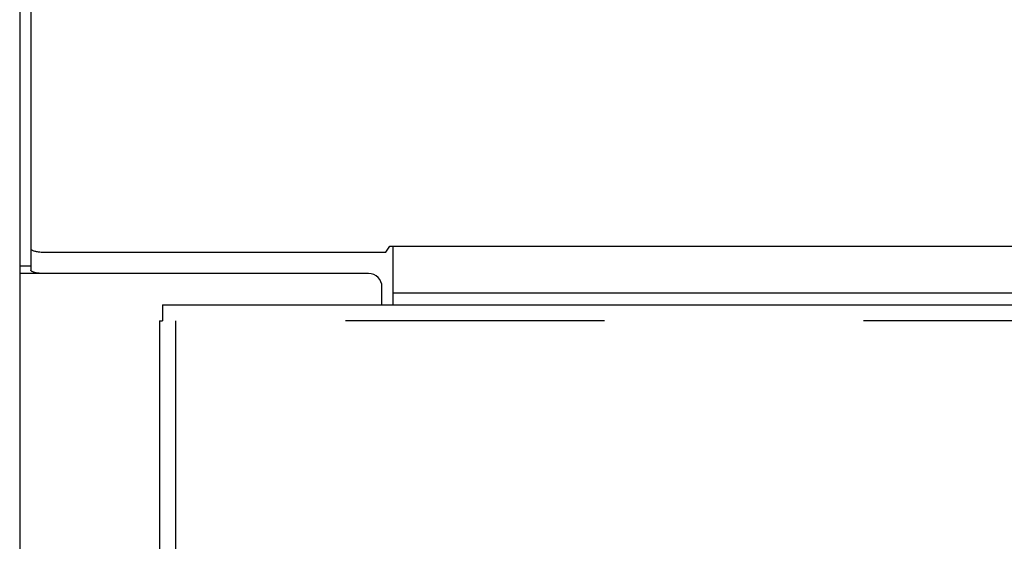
# Model space of a CAD drawing. Header units: inches. Extents: x 0 to 221, y 0 to 143.
# Tile 157 of 256: x 37.2 to 41.81, y 104.09 to 106.53. Entities that reach past the tile are written whole.
import ezdxf

# ---------------------------------------------------------------- set-up
doc = ezdxf.new("R2010")
doc.units = ezdxf.units.IN
doc.header["$LTSCALE"] = 12.142857
doc.header["$MEASUREMENT"] = 0
doc.linetypes.add('HIDDEN', pattern=[0.2, 0.1, -0.1])
doc.layers.get('0').update_dxf_attribs({"linetype": 'CONTINUOUS'})
doc.layers.add('LEFTHAND_DOOR_ASSEMBLY', color=7, linetype='CONTINUOUS')

msp = doc.modelspace()

# ---------------------------------------------------------------- linework, layer by layer
at = {"color": 7, "linetype": 'Continuous'}
for p, q in [((37.2492, 110.2097), (37.2492, 105.3578)), ((38.9131, 105.4421), (38.9316, 105.4693)), ((38.9316, 105.4693), (95.4628, 105.4693)), ((38.9472, 105.1956), (38.9472, 105.4693)), ((37.3117, 105.4421), (38.9131, 105.4421)), ((37.1972, 105.3773), (37.2492, 105.3773)), ((38.9472, 105.251), (95.4472, 105.251))]:
    msp.add_line(p, q, dxfattribs=at)
at = {"color": 3, "linetype": 'Continuous'}
for p, q in [((37.1972, 110.0793), (37.1972, 33.5496)), ((38.8327, 105.3416), (37.1972, 105.3416)), ((38.8952, 105.1956), (38.8952, 105.2791))]:
    msp.add_line(p, q, dxfattribs=at)
at = {"color": 7, "linetype": 'Continuous'}
msp.add_lwpolyline([(37.2492, 105.4582), (37.2494, 105.457), (37.25, 105.4557), (37.2509, 105.4545), (37.2523, 105.4532), (37.254, 105.4521), (37.256, 105.4509), (37.2584, 105.4498), (37.2612, 105.4487), (37.2642, 105.4477), (37.2675, 105.4468), (37.2711, 105.4459), (37.275, 105.4452), (37.2791, 105.4445), (37.2833, 105.4438), (37.2878, 105.4433), (37.2924, 105.4429), (37.2971, 105.4425), (37.3019, 105.4423), (37.3068, 105.4421), (37.3117, 105.4421)], dxfattribs=at)
at = {"color": 3, "linetype": 'Continuous'}
msp.add_lwpolyline([(37.3117, 105.3416), (37.3068, 105.3417), (37.3019, 105.3418), (37.2971, 105.3421), (37.2924, 105.3424), (37.2878, 105.3428), (37.2833, 105.3434), (37.2791, 105.344), (37.275, 105.3447), (37.2711, 105.3455), (37.2675, 105.3464), (37.2642, 105.3473), (37.2612, 105.3483), (37.2584, 105.3493), (37.256, 105.3504), (37.254, 105.3516), (37.2523, 105.3528), (37.2509, 105.354), (37.25, 105.3553), (37.2494, 105.3565), (37.2492, 105.3578)], dxfattribs=at)
msp.add_arc((38.8327, 105.2791), 0.0625, 0, 90, dxfattribs=at)
at = {"layer": 'LEFTHAND_DOOR_ASSEMBLY', "color": 7, "linetype": 'Continuous'}
for p in [(37.866, 105.1956), (37.853, 105.1206)]:
    msp.add_line(p, (37.866, 105.1206), dxfattribs=at)
at = {"layer": 'LEFTHAND_DOOR_ASSEMBLY', "color": 3, "linetype": 'Continuous'}
for p, q in [((37.866, 105.1956), (66.6525, 105.1956)), ((37.853, 105.1206), (37.853, 33.7706))]:
    msp.add_line(p, q, dxfattribs=at)
at = {"layer": 'LEFTHAND_DOOR_ASSEMBLY', "color": 8, "linetype": 'HIDDEN'}
for p, q in [((66.6525, 105.1206), (37.866, 105.1206)), ((37.928, 105.1206), (37.928, 33.7706))]:
    msp.add_line(p, q, dxfattribs=at)

doc.saveas('drawing.dxf')
